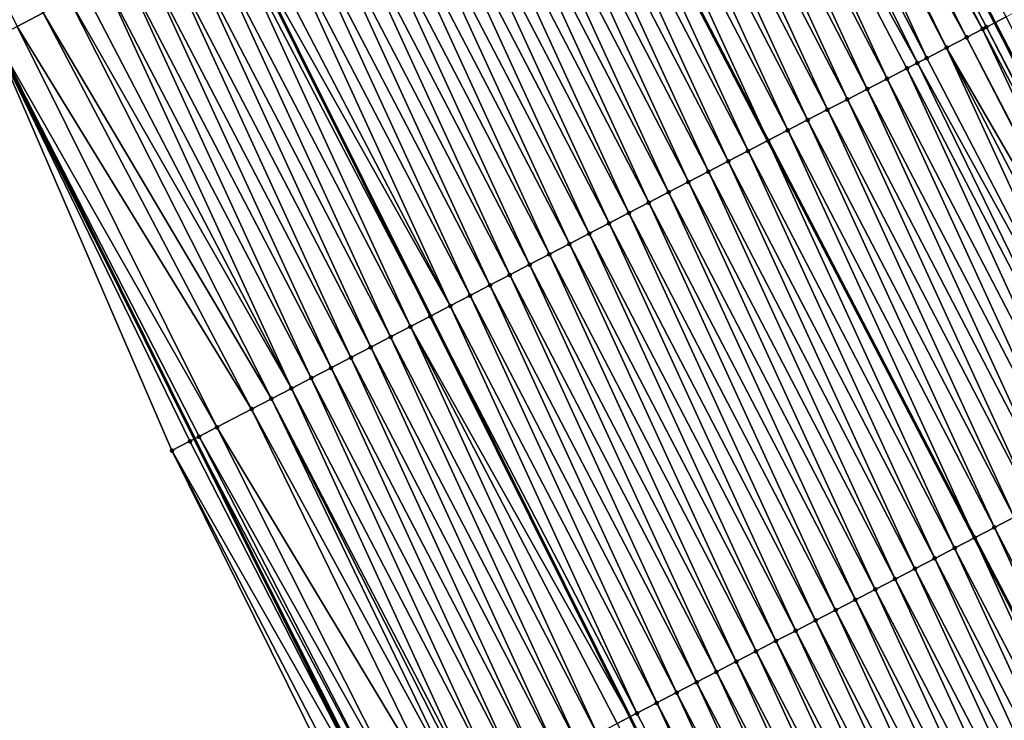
# Model space of a CAD drawing. Header units: feet. Extents: x 2007189 to 2022806, y 818621 to 837694.
# Tile 110 of 256: x 2012822 to 2012866, y 824019 to 824051. Entities that reach past the tile are written whole.
import ezdxf

# ---------------------------------------------------------------- set-up
doc = ezdxf.new("R2010")
doc.units = ezdxf.units.FT
doc.header["$MEASUREMENT"] = 0
for name, color, linetype, lineweight in [('EP_Travel Lane', 172, 'Continuous', 53), ('Road Shots', 141, 'Continuous', 100), ('Road X-Section', 40, 'Continuous', 13), ('STRIPING', 60, 'Continuous', 53)]:
    doc.layers.add(name, color=color, linetype=linetype, lineweight=lineweight)
doc.layers.add('I-77-MM17-21_SB-Surface-Border', color=7, linetype='Continuous')
doc.layers.add('I-77-MM17-21_SB-Surface-TIN', color=7, linetype='Continuous')

msp = doc.modelspace()

# ---------------------------------------------------------------- linework, layer by layer
at = {"layer": 'EP_Travel Lane'}
for points in [[(2012740.077281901, 824210.7937241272, 309.0054674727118), (2012749.035120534, 824192.9111205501, 308.7130464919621), (2012757.992839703, 824175.028755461, 308.4018644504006), (2012766.950735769, 824157.1460372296, 308.1184703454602), (2012775.90863149, 824139.2633196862, 307.835014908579), (2012784.86660259, 824121.3804516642, 307.5634127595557), (2012793.824432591, 824103.4978653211, 307.2696425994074), (2012802.759852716, 824085.650709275, 307.0023320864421), (2012811.669609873, 824067.7439616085, 306.6928312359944), (2012820.579493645, 824049.8369594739, 306.4031169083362), (2012829.489362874, 824031.9299865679, 306.1111298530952), (2012838.399301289, 824014.0228746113, 305.829954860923)], [(2012782.16792889, 824210.2098126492, 309.3220865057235), (2012791.397164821, 824192.468904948, 309.0347270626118), (2012800.626534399, 824174.7277403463, 308.767744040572), (2012809.855783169, 824156.9868079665, 308.4823459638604), (2012819.085163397, 824139.2456228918, 308.2169838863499), (2012828.314283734, 824121.5049373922, 307.9119992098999), (2012837.553826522, 824103.7444318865, 307.6395800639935), (2012846.784594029, 824086.0039819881, 307.3752113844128), (2012856.015098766, 824068.2640371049, 307.0712051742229), (2012865.245724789, 824050.5238591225, 306.785494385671), (2012874.476199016, 824032.7839728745, 306.4768860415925), (2012883.707060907, 824015.043341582, 306.2267507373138)]]:
    msp.add_polyline3d(points, dxfattribs=at)
at = {"layer": 'I-77-MM17-21_SB-Surface-Border', "color": 3, "linetype": 'Continuous', "lineweight": -3}
msp.add_polyline3d([(2012837.358931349, 824013.4818041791, 305.8141409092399), (2012828.48285888, 824031.4065240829, 306.0961324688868), (2012820.521723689, 824049.8069068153, 306.4027296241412), (2012810.29181999, 824067.0274300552, 306.6704945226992), (2012801.610640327, 824085.0533669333, 306.9642135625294), (2012793.196317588, 824103.169939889, 307.2571978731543), (2012784.480658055, 824121.178979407, 307.554447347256), (2012773.322772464, 824137.9136961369, 307.7589437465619), (2012764.896237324, 824156.0735659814, 308.0691254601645), (2012756.169080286, 824174.0768791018, 308.3489229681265), (2012748.964039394, 824192.87401582, 308.7113129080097), (2012737.374596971, 824209.3837045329, 308.8898957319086)], dxfattribs=at)
at = {"layer": 'I-77-MM17-21_SB-Surface-TIN', "color": 128, "linetype": 'Continuous', "lineweight": -3}
for points in [[(2012821.564054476, 824050.3491404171, 306.4097173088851), (2012822.734000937, 824050.9574675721, 306.4357027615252), (2012812.63634784, 824068.2464761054, 306.723695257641)], [(2012855.638837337, 824068.0681810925, 307.076099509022), (2012865.245724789, 824050.5238591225, 306.785494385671), (2012856.015098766, 824068.2640371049, 307.0712051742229)], [(2012865.756534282, 824050.7895659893, 306.7903186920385), (2012856.015098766, 824068.2640371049, 307.0712051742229), (2012865.245724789, 824050.5238591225, 306.785494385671)], [(2012863.982194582, 824049.8666799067, 306.7692963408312), (2012854.955571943, 824067.712717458, 307.0727772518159), (2012854.751697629, 824067.606680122, 307.0701350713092)], [(2012864.697365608, 824050.2386273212, 306.7798695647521), (2012855.584337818, 824068.039821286, 307.0762573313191), (2012854.955571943, 824067.712717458, 307.0727772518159)], [(2012863.982194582, 824049.8666799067, 306.7692963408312), (2012864.697365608, 824050.2386273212, 306.7798695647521), (2012854.955571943, 824067.712717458, 307.0727772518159)], [(2012864.869378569, 824050.3280957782, 306.7819400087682), (2012855.638837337, 824068.0681810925, 307.076099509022), (2012855.584337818, 824068.039821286, 307.0762573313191)], [(2012864.697365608, 824050.2386273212, 306.7798695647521), (2012864.869378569, 824050.3280957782, 306.7819400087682), (2012855.584337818, 824068.039821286, 307.0762573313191)], [(2012864.869378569, 824050.3280957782, 306.7819400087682), (2012865.245724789, 824050.5238591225, 306.785494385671), (2012855.638837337, 824068.0681810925, 307.076099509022)], [(2012863.094998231, 824049.4052877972, 306.754787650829), (2012854.331240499, 824067.3880267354, 307.062763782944), (2012853.864479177, 824067.145330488, 307.0522925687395)], [(2012863.982194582, 824049.8666799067, 306.7692963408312), (2012854.751697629, 824067.606680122, 307.0701350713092), (2012854.331240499, 824067.3880267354, 307.062763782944)], [(2012863.094998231, 824049.4052877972, 306.754787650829), (2012863.982194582, 824049.8666799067, 306.7692963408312), (2012854.331240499, 824067.3880267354, 307.062763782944)], [(2012862.207795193, 824048.9439085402, 306.739270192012), (2012853.864479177, 824067.145330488, 307.0522925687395), (2012852.977230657, 824066.6840386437, 307.0299142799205)], [(2012862.207795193, 824048.9439085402, 306.739270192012), (2012863.094998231, 824049.4052877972, 306.754787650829), (2012853.864479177, 824067.145330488, 307.0522925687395)], [(2012861.79090486, 824048.7271173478, 306.7315088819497), (2012852.977230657, 824066.6840386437, 307.0299142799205), (2012852.090000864, 824066.2227108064, 307.0103610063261)], [(2012861.79090486, 824048.7271173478, 306.7315088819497), (2012862.207795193, 824048.9439085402, 306.739270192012), (2012852.977230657, 824066.6840386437, 307.0299142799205)], [(2012860.433370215, 824048.0211863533, 306.7053840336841), (2012852.090000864, 824066.2227108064, 307.0103610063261), (2012851.202783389, 824065.7613592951, 306.9926658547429)], [(2012860.433370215, 824048.0211863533, 306.7053840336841), (2012861.320583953, 824048.4825450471, 306.7225154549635), (2012852.090000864, 824066.2227108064, 307.0103610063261)], [(2012861.320583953, 824048.4825450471, 306.7225154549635), (2012861.79090486, 824048.7271173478, 306.7315088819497), (2012852.090000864, 824066.2227108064, 307.0103610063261)], [(2012859.54615388, 824047.5598326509, 306.6878608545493), (2012851.202783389, 824065.7613592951, 306.9926658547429), (2012850.315551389, 824065.3000357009, 306.9727795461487)], [(2012859.54615388, 824047.5598326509, 306.6878608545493), (2012860.433370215, 824048.0211863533, 306.7053840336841), (2012851.202783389, 824065.7613592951, 306.9926658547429)], [(2012858.658931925, 824047.0984897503, 306.6694898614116), (2012850.315551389, 824065.3000357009, 306.9727795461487), (2012849.428314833, 824064.8387208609, 306.9522061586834)], [(2012858.658931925, 824047.0984897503, 306.6694898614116), (2012859.54615388, 824047.5598326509, 306.6878608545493), (2012850.315551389, 824065.3000357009, 306.9727795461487)], [(2012857.771710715, 824046.6371454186, 306.6512311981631), (2012849.428314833, 824064.8387208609, 306.9522061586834), (2012848.541083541, 824064.3773959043, 306.9324267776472)], [(2012857.771710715, 824046.6371454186, 306.6512311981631), (2012858.658931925, 824047.0984897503, 306.6694898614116), (2012849.428314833, 824064.8387208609, 306.9522061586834)], [(2012856.884502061, 824046.1757769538, 306.634866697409), (2012848.541083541, 824064.3773959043, 306.9324267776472), (2012847.653851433, 824063.9160725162, 306.9125242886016)], [(2012856.884502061, 824046.1757769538, 306.634866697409), (2012857.771710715, 824046.6371454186, 306.6512311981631), (2012848.541083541, 824064.3773959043, 306.9324267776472)], [(2012855.997309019, 824045.7143784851, 306.6208571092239), (2012847.653851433, 824063.9160725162, 306.9125242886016), (2012846.766621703, 824063.4547445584, 306.8929804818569)], [(2012855.997309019, 824045.7143784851, 306.6208571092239), (2012856.884502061, 824046.1757769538, 306.634866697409), (2012847.653851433, 824063.9160725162, 306.9125242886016)], [(2012846.766621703, 824063.4547445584, 306.8929804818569), (2012845.879392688, 824062.993412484, 306.8737139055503), (2012855.110110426, 824045.2529879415, 306.606179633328)], [(2012855.997309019, 824045.7143784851, 306.6208571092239), (2012846.766621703, 824063.4547445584, 306.8929804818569), (2012855.110110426, 824045.2529879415, 306.606179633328)], [(2012854.222900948, 824044.7916238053, 306.5895212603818), (2012845.879392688, 824062.993412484, 306.8737139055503), (2012844.99216497, 824062.5320834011, 306.8543042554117)], [(2012854.222900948, 824044.7916238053, 306.5895212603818), (2012855.110110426, 824045.2529879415, 306.606179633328), (2012845.879392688, 824062.993412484, 306.8737139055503)], [(2012853.335663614, 824044.3303104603, 306.5688305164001), (2012844.99216497, 824062.5320834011, 306.8543042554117), (2012844.104928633, 824062.0707681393, 306.83376396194)], [(2012853.335663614, 824044.3303104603, 306.5688305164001), (2012854.222900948, 824044.7916238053, 306.5895212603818), (2012844.99216497, 824062.5320834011, 306.8543042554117)], [(2012852.44841693, 824043.8690150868, 306.5467292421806), (2012844.104928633, 824062.0707681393, 306.83376396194), (2012843.21768905, 824061.6094591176, 306.8127338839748)], [(2012852.44841693, 824043.8690150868, 306.5467292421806), (2012853.335663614, 824044.3303104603, 306.5688305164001), (2012844.104928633, 824062.0707681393, 306.83376396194)], [(2012851.561183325, 824043.4076945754, 306.5266009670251), (2012843.21768905, 824061.6094591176, 306.8127338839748), (2012842.330461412, 824061.1481271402, 306.7935055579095)], [(2012851.561183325, 824043.4076945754, 306.5266009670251), (2012852.44841693, 824043.8690150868, 306.5467292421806), (2012843.21768905, 824061.6094591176, 306.8127338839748)], [(2012850.67395729, 824042.9463595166, 306.5076144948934), (2012842.330461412, 824061.1481271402, 306.7935055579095), (2012841.443242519, 824060.6867783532, 306.7755965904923)], [(2012850.67395729, 824042.9463595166, 306.5076144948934), (2012851.561183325, 824043.4076945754, 306.5266009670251), (2012842.330461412, 824061.1481271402, 306.7935055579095)], [(2012849.786731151, 824042.4850246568, 306.4886124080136), (2012841.443242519, 824060.6867783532, 306.7755965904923), (2012840.556030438, 824060.2254164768, 306.7587149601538)], [(2012849.786731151, 824042.4850246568, 306.4886124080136), (2012850.67395729, 824042.9463595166, 306.5076144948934), (2012841.443242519, 824060.6867783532, 306.7755965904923)], [(2012848.899500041, 824042.0236993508, 306.4688604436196), (2012840.556030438, 824060.2254164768, 306.7587149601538), (2012839.668811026, 824059.764068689, 306.7407275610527)], [(2012848.899500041, 824042.0236993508, 306.4688604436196), (2012849.786731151, 824042.4850246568, 306.4886124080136), (2012840.556030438, 824060.2254164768, 306.7587149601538)], [(2012848.012272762, 824041.5623666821, 306.4496863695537), (2012839.668811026, 824059.764068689, 306.7407275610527), (2012838.781590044, 824059.3027239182, 306.7225033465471)], [(2012848.012272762, 824041.5623666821, 306.4496863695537), (2012848.899500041, 824042.0236993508, 306.4688604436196), (2012839.668811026, 824059.764068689, 306.7407275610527)], [(2012847.125057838, 824041.1010102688, 306.432375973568), (2012838.781590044, 824059.3027239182, 306.7225033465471), (2012837.894366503, 824058.8413840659, 306.7038931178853)], [(2012847.125057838, 824041.1010102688, 306.432375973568), (2012848.012272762, 824041.5623666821, 306.4496863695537), (2012838.781590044, 824059.3027239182, 306.7225033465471)], [(2012846.237849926, 824040.6396403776, 306.4161234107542), (2012837.894366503, 824058.8413840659, 306.7038931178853), (2012837.007147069, 824058.3800363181, 306.685902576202)], [(2012846.237849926, 824040.6396403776, 306.4161234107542), (2012847.125057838, 824041.1010102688, 306.432375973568), (2012837.894366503, 824058.8413840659, 306.7038931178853)], [(2012845.350647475, 824040.1782599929, 306.4006944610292), (2012837.007147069, 824058.3800363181, 306.685902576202), (2012836.119942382, 824057.9186602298, 306.6701364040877)], [(2012845.350647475, 824040.1782599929, 306.4006944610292), (2012846.237849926, 824040.6396403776, 306.4161234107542), (2012837.007147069, 824058.3800363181, 306.685902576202)], [(2012844.46344972, 824039.7168705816, 306.3859739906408), (2012836.119942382, 824057.9186602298, 306.6701364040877), (2012835.232760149, 824057.4572409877, 306.6577572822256)], [(2012844.46344972, 824039.7168705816, 306.3859739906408), (2012845.350647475, 824040.1782599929, 306.4006944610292), (2012836.119942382, 824057.9186602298, 306.6701364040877)], [(2012843.5762653, 824039.2554555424, 306.3732650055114), (2012835.232760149, 824057.4572409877, 306.6577572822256), (2012834.345599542, 824056.9957801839, 306.6486402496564)], [(2012843.5762653, 824039.2554555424, 306.3732650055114), (2012844.46344972, 824039.7168705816, 306.3859739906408), (2012835.232760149, 824057.4572409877, 306.6577572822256)], [(2012842.689079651, 824038.7940428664, 306.3603705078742), (2012834.345599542, 824056.9957801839, 306.6486402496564), (2012833.458436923, 824056.5343232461, 306.6392197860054)], [(2012842.689079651, 824038.7940428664, 306.3603705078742), (2012843.5762653, 824039.2554555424, 306.3732650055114), (2012834.345599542, 824056.9957801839, 306.6486402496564)], [(2012841.801884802, 824038.33264787, 306.3460884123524), (2012833.458436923, 824056.5343232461, 306.6392197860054), (2012832.571257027, 824056.0728995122, 306.6271932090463)], [(2012841.801884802, 824038.33264787, 306.3460884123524), (2012842.689079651, 824038.7940428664, 306.3603705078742), (2012833.458436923, 824056.5343232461, 306.6392197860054)], [(2012840.91467289, 824037.8712856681, 306.3292323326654), (2012832.571257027, 824056.0728995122, 306.6271932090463), (2012831.684055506, 824055.6115173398, 306.6119045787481)], [(2012840.91467289, 824037.8712856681, 306.3292323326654), (2012841.801884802, 824038.33264787, 306.3460884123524), (2012832.571257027, 824056.0728995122, 306.6271932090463)], [(2012840.91467289, 824037.8712856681, 306.3292323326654), (2012831.684055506, 824055.6115173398, 306.6119045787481), (2012831.117586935, 824055.3169536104, 306.6006732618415)], [(2012839.140210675, 824036.9486350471, 306.2897291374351), (2012830.796838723, 824055.1501644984, 306.5943138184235), (2012829.909614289, 824054.6888263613, 306.5755689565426)], [(2012830.796838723, 824055.1501644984, 306.5943138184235), (2012840.028604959, 824037.4105545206, 306.3101640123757), (2012831.117586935, 824055.3169536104, 306.6006732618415)], [(2012840.027446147, 824037.4099519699, 306.3101390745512), (2012840.028604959, 824037.4105545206, 306.3101640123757), (2012830.796838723, 824055.1501644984, 306.5943138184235)], [(2012839.140210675, 824036.9486350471, 306.2897291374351), (2012840.027446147, 824037.4099519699, 306.3101390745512), (2012830.796838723, 824055.1501644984, 306.5943138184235)], [(2012840.91467289, 824037.8712856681, 306.3292323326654), (2012831.117586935, 824055.3169536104, 306.6006732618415), (2012840.028604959, 824037.4105545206, 306.3101640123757)], [(2012838.252975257, 824036.4873180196, 306.2693274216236), (2012829.909614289, 824054.6888263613, 306.5755689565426), (2012829.022385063, 824054.2274974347, 306.5561011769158)], [(2012838.252975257, 824036.4873180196, 306.2693274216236), (2012839.140210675, 824036.9486350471, 306.2897291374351), (2012829.909614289, 824054.6888263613, 306.5755689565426)], [(2012837.365746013, 824036.0259891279, 306.2498569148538), (2012829.022385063, 824054.2274974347, 306.5561011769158), (2012828.135160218, 824053.7661600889, 306.5372941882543)], [(2012837.365746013, 824036.0259891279, 306.2498569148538), (2012838.252975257, 824036.4873180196, 306.2693274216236), (2012829.022385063, 824054.2274974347, 306.5561011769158)], [(2012836.478524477, 824035.5646454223, 306.23154911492), (2012828.135160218, 824053.7661600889, 306.5372941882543), (2012827.247950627, 824053.3047934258, 306.5207882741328)], [(2012836.478524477, 824035.5646454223, 306.23154911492), (2012837.365746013, 824036.0259891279, 306.2498569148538), (2012828.135160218, 824053.7661600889, 306.5372941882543)], [(2012835.591314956, 824035.1032786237, 306.2150538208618), (2012827.247950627, 824053.3047934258, 306.5207882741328), (2012826.360752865, 824052.8434040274, 306.5060667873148)], [(2012835.591314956, 824035.1032786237, 306.2150538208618), (2012836.478524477, 824035.5646454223, 306.23154911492), (2012827.247950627, 824053.3047934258, 306.5207882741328)], [(2012834.704109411, 824034.6419041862, 306.1991580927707), (2012826.360752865, 824052.8434040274, 306.5060667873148), (2012825.47355164, 824052.3820212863, 306.4908227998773)], [(2012834.704109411, 824034.6419041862, 306.1991580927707), (2012835.591314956, 824035.1032786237, 306.2150538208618), (2012826.360752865, 824052.8434040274, 306.5060667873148)], [(2012833.816904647, 824034.1805282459, 306.1833803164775), (2012825.47355164, 824052.3820212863, 306.4908227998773), (2012824.586339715, 824051.920659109, 306.473964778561)], [(2012833.816904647, 824034.1805282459, 306.1833803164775), (2012834.704109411, 824034.6419041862, 306.1991580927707), (2012825.47355164, 824052.3820212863, 306.4908227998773)], [(2012833.816904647, 824034.1805282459, 306.1833803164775), (2012824.586339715, 824051.920659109, 306.473964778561), (2012823.900976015, 824051.5642762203, 306.4599855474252)], [(2012822.734000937, 824050.9574675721, 306.4357027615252), (2012832.929704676, 824033.719143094, 306.168325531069), (2012823.900976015, 824051.5642762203, 306.4599855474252)], [(2012832.929704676, 824033.719143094, 306.168325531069), (2012833.816904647, 824034.1805282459, 306.1833803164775), (2012823.900976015, 824051.5642762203, 306.4599855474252)], [(2012821.564054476, 824050.3491404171, 306.4097173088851), (2012832.042506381, 824033.2577547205, 306.1535236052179), (2012822.734000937, 824050.9574675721, 306.4357027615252)], [(2012822.734000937, 824050.9574675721, 306.4357027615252), (2012832.042506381, 824033.2577547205, 306.1535236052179), (2012832.929704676, 824033.719143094, 306.168325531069)], [(2012874.099839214, 824032.5881653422, 306.4756244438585), (2012865.245724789, 824050.5238591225, 306.785494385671), (2012864.869378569, 824050.3280957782, 306.7819400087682)], [(2012874.760741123, 824032.932010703, 306.4778398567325), (2012865.756534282, 824050.7895659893, 306.7903186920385), (2012865.245724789, 824050.5238591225, 306.785494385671)], [(2012874.760741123, 824032.932010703, 306.4778398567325), (2012865.245724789, 824050.5238591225, 306.785494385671), (2012874.476199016, 824032.7839728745, 306.4768860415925)], [(2012874.099839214, 824032.5881653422, 306.4756244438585), (2012874.476199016, 824032.7839728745, 306.4768860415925), (2012865.245724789, 824050.5238591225, 306.785494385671)], [(2012830.491827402, 824032.451306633, 306.1286349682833), (2012821.564054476, 824050.3491404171, 306.4097173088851), (2012820.579493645, 824049.8369594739, 306.4031169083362)], [(2012830.491827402, 824032.451306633, 306.1286349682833), (2012832.042506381, 824033.2577547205, 306.1535236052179), (2012821.564054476, 824050.3491404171, 306.4097173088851)], [(2012873.212651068, 824032.1267574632, 306.4623534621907), (2012864.697365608, 824050.2386273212, 306.7798695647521), (2012863.982194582, 824049.8666799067, 306.7692963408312)], [(2012873.983028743, 824032.5274023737, 306.4746369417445), (2012864.869378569, 824050.3280957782, 306.7819400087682), (2012864.697365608, 824050.2386273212, 306.7798695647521)], [(2012873.212651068, 824032.1267574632, 306.4623534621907), (2012873.983028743, 824032.5274023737, 306.4746369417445), (2012864.697365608, 824050.2386273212, 306.7798695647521)], [(2012873.983028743, 824032.5274023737, 306.4746369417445), (2012874.099839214, 824032.5881653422, 306.4756244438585), (2012864.869378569, 824050.3280957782, 306.7819400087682)], [(2012820.521723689, 824049.8069068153, 306.4027296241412), (2012829.489362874, 824031.9299865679, 306.1111298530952), (2012820.579493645, 824049.8369594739, 306.4031169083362)], [(2012829.284176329, 824031.8231695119, 306.1144751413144), (2012829.489362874, 824031.9299865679, 306.1111298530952), (2012820.521723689, 824049.8069068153, 306.4027296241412)], [(2012828.48285888, 824031.4065240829, 306.0961324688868), (2012829.284176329, 824031.8231695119, 306.1144751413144), (2012820.521723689, 824049.8069068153, 306.4027296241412)], [(2012829.692141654, 824032.0355501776, 306.1078238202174), (2012830.491827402, 824032.451306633, 306.1286349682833), (2012820.579493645, 824049.8369594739, 306.4031169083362)], [(2012829.692141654, 824032.0355501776, 306.1078238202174), (2012820.579493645, 824049.8369594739, 306.4031169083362), (2012829.489362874, 824031.9299865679, 306.1111298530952)], [(2012873.134953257, 824032.0863559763, 306.4607274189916), (2012863.982194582, 824049.8666799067, 306.7692963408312), (2012863.094998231, 824049.4052877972, 306.754787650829)], [(2012873.134953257, 824032.0863559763, 306.4607274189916), (2012873.212651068, 824032.1267574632, 306.4623534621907), (2012863.982194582, 824049.8666799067, 306.7692963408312)], [(2012871.438192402, 824031.2041000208, 306.423385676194), (2012863.094998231, 824049.4052877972, 306.754787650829), (2012862.207795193, 824048.9439085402, 306.739270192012)], [(2012871.438192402, 824031.2041000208, 306.423385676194), (2012872.325417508, 824031.6654368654, 306.4422319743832), (2012863.094998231, 824049.4052877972, 306.754787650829)], [(2012872.325417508, 824031.6654368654, 306.4422319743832), (2012873.134953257, 824032.0863559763, 306.4607274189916), (2012863.094998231, 824049.4052877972, 306.754787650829)], [(2012871.438192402, 824031.2041000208, 306.423385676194), (2012862.207795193, 824048.9439085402, 306.739270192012), (2012861.79090486, 824048.7271173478, 306.7315088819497)], [(2012869.663783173, 824030.281347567, 306.3918750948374), (2012861.320583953, 824048.4825450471, 306.7225154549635), (2012860.433370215, 824048.0211863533, 306.7053840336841)], [(2012870.550983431, 824030.7427321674, 306.4069731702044), (2012861.79090486, 824048.7271173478, 306.7315088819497), (2012861.320583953, 824048.4825450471, 306.7225154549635)], [(2012869.663783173, 824030.281347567, 306.3918750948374), (2012870.550983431, 824030.7427321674, 306.4069731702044), (2012861.320583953, 824048.4825450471, 306.7225154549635)], [(2012870.550983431, 824030.7427321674, 306.4069731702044), (2012871.438192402, 824031.2041000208, 306.423385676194), (2012861.79090486, 824048.7271173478, 306.7315088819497)], [(2012868.776578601, 824029.8199712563, 306.3761263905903), (2012860.433370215, 824048.0211863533, 306.7053840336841), (2012859.54615388, 824047.5598326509, 306.6878608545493)], [(2012868.776578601, 824029.8199712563, 306.3761263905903), (2012869.663783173, 824030.281347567, 306.3918750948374), (2012860.433370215, 824048.0211863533, 306.7053840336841)], [(2012867.889365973, 824029.3586104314, 306.359162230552), (2012859.54615388, 824047.5598326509, 306.6878608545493), (2012858.658931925, 824047.0984897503, 306.6694898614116)], [(2012867.889365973, 824029.3586104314, 306.359162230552), (2012868.776578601, 824029.8199712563, 306.3761263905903), (2012859.54615388, 824047.5598326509, 306.6878608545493)], [(2012867.002151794, 824028.8972525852, 306.3419642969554), (2012858.658931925, 824047.0984897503, 306.6694898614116), (2012857.771710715, 824046.6371454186, 306.6512311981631)], [(2012867.002151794, 824028.8972525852, 306.3419642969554), (2012867.889365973, 824029.3586104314, 306.359162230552), (2012858.658931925, 824047.0984897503, 306.6694898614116)], [(2012866.114919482, 824028.4359295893, 306.3220310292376), (2012857.771710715, 824046.6371454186, 306.6512311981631), (2012856.884502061, 824046.1757769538, 306.634866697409)], [(2012866.114919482, 824028.4359295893, 306.3220310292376), (2012867.002151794, 824028.8972525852, 306.3419642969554), (2012857.771710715, 824046.6371454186, 306.6512311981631)], [(2012865.227678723, 824027.9746228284, 306.300823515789), (2012856.884502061, 824046.1757769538, 306.634866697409), (2012855.997309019, 824045.7143784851, 306.6208571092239)], [(2012865.227678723, 824027.9746228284, 306.300823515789), (2012866.114919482, 824028.4359295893, 306.3220310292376), (2012856.884502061, 824046.1757769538, 306.634866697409)], [(2012855.997309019, 824045.7143784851, 306.6208571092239), (2012855.110110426, 824045.2529879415, 306.606179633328), (2012864.340441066, 824027.5133073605, 306.2802535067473)], [(2012865.227678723, 824027.9746228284, 306.300823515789), (2012855.997309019, 824045.7143784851, 306.6208571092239), (2012864.340441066, 824027.5133073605, 306.2802535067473)], [(2012863.453243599, 824027.0519201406, 306.2654069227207), (2012855.110110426, 824045.2529879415, 306.606179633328), (2012854.222900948, 824044.7916238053, 306.5895212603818)], [(2012863.453243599, 824027.0519201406, 306.2654069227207), (2012864.340441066, 824027.5133073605, 306.2802535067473), (2012855.110110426, 824045.2529879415, 306.606179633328)], [(2012862.566035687, 824026.5905502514, 306.2491542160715), (2012854.222900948, 824044.7916238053, 306.5895212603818), (2012853.335663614, 824044.3303104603, 306.5688305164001)], [(2012862.566035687, 824026.5905502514, 306.2491542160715), (2012863.453243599, 824027.0519201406, 306.2654069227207), (2012854.222900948, 824044.7916238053, 306.5895212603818)], [(2012861.678824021, 824026.1291875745, 306.2323354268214), (2012853.335663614, 824044.3303104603, 306.5688305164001), (2012852.44841693, 824043.8690150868, 306.5467292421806)], [(2012861.678824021, 824026.1291875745, 306.2323354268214), (2012862.566035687, 824026.5905502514, 306.2491542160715), (2012853.335663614, 824044.3303104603, 306.5688305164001)], [(2012860.791604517, 824025.6678399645, 306.2143340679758), (2012852.44841693, 824043.8690150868, 306.5467292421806), (2012851.561183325, 824043.4076945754, 306.5266009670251)], [(2012860.791604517, 824025.6678399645, 306.2143340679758), (2012861.678824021, 824026.1291875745, 306.2323354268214), (2012852.44841693, 824043.8690150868, 306.5467292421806)], [(2012859.904392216, 824025.2064785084, 306.1974194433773), (2012851.561183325, 824043.4076945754, 306.5266009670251), (2012850.67395729, 824042.9463595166, 306.5076144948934)], [(2012859.904392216, 824025.2064785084, 306.1974194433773), (2012860.791604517, 824025.6678399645, 306.2143340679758), (2012851.561183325, 824043.4076945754, 306.5266009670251)], [(2012859.017187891, 824024.7451017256, 306.1817078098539), (2012850.67395729, 824042.9463595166, 306.5076144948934), (2012849.786731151, 824042.4850246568, 306.4886124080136)], [(2012859.017187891, 824024.7451017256, 306.1817078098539), (2012859.904392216, 824025.2064785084, 306.1974194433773), (2012850.67395729, 824042.9463595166, 306.5076144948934)], [(2012858.129974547, 824024.2837422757, 306.1646357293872), (2012849.786731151, 824042.4850246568, 306.4886124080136), (2012848.899500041, 824042.0236993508, 306.4688604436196)], [(2012858.129974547, 824024.2837422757, 306.1646357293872), (2012859.017187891, 824024.7451017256, 306.1817078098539), (2012849.786731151, 824042.4850246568, 306.4886124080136)], [(2012857.242756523, 824023.8223918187, 306.1468578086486), (2012848.899500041, 824042.0236993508, 306.4688604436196), (2012848.012272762, 824041.5623666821, 306.4496863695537)], [(2012857.242756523, 824023.8223918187, 306.1468578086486), (2012858.129974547, 824024.2837422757, 306.1646357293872), (2012848.899500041, 824042.0236993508, 306.4688604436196)], [(2012856.355544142, 824023.3610305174, 306.1299310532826), (2012848.012272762, 824041.5623666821, 306.4496863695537), (2012847.125057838, 824041.1010102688, 306.432375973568)], [(2012856.355544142, 824023.3610305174, 306.1299310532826), (2012857.242756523, 824023.8223918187, 306.1468578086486), (2012848.012272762, 824041.5623666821, 306.4496863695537)], [(2012855.468334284, 824022.8996643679, 306.1133848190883), (2012847.125057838, 824041.1010102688, 306.432375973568), (2012846.237849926, 824040.6396403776, 306.4161234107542)], [(2012855.468334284, 824022.8996643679, 306.1133848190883), (2012856.355544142, 824023.3610305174, 306.1299310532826), (2012847.125057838, 824041.1010102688, 306.432375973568)], [(2012854.581135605, 824022.438276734, 306.0985248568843), (2012846.237849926, 824040.6396403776, 306.4161234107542), (2012845.350647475, 824040.1782599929, 306.4006944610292)], [(2012854.581135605, 824022.438276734, 306.0985248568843), (2012855.468334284, 824022.8996643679, 306.1133848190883), (2012846.237849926, 824040.6396403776, 306.4161234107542)], [(2012853.693956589, 824021.9768513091, 306.0866309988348), (2012845.350647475, 824040.1782599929, 306.4006944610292), (2012844.46344972, 824039.7168705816, 306.3859739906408)], [(2012853.693956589, 824021.9768513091, 306.0866309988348), (2012854.581135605, 824022.438276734, 306.0985248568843), (2012845.350647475, 824040.1782599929, 306.4006944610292)], [(2012852.806794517, 824021.5153933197, 306.0772930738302), (2012844.46344972, 824039.7168705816, 306.3859739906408), (2012843.5762653, 824039.2554555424, 306.3732650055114)], [(2012852.806794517, 824021.5153933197, 306.0772930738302), (2012853.693956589, 824021.9768513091, 306.0866309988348), (2012844.46344972, 824039.7168705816, 306.3859739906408)], [(2012851.919623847, 824021.0539518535, 306.0666582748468), (2012843.5762653, 824039.2554555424, 306.3732650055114), (2012842.689079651, 824038.7940428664, 306.3603705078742)], [(2012851.919623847, 824021.0539518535, 306.0666582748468), (2012852.806794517, 824021.5153933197, 306.0772930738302), (2012843.5762653, 824039.2554555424, 306.3732650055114)], [(2012851.032431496, 824020.5925520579, 306.0527528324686), (2012842.689079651, 824038.7940428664, 306.3603705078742), (2012841.801884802, 824038.33264787, 306.3460884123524)], [(2012851.032431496, 824020.5925520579, 306.0527528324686), (2012851.919623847, 824021.0539518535, 306.0666582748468), (2012842.689079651, 824038.7940428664, 306.3603705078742)], [(2012850.145221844, 824020.1311855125, 306.036237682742), (2012841.801884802, 824038.33264787, 306.3460884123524), (2012840.91467289, 824037.8712856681, 306.3292323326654)], [(2012850.145221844, 824020.1311855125, 306.036237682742), (2012851.032431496, 824020.5925520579, 306.0527528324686), (2012841.801884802, 824038.33264787, 306.3460884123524)], [(2012849.258001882, 824019.6698387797, 306.0181674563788), (2012840.91467289, 824037.8712856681, 306.3292323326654), (2012840.028604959, 824037.4105545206, 306.3101640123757)], [(2012849.258001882, 824019.6698387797, 306.0181674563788), (2012850.145221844, 824020.1311855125, 306.036237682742), (2012840.91467289, 824037.8712856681, 306.3292323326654)], [(2012839.140210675, 824036.9486350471, 306.2897291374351), (2012848.939571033, 824019.5042598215, 306.0115374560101), (2012840.027446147, 824037.4099519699, 306.3101390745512)], [(2012840.027446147, 824037.4099519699, 306.3101390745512), (2012848.939571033, 824019.5042598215, 306.0115374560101), (2012840.028604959, 824037.4105545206, 306.3101640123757)], [(2012849.258001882, 824019.6698387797, 306.0181674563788), (2012840.028604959, 824037.4105545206, 306.3101640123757), (2012848.939571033, 824019.5042598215, 306.0115374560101)], [(2012847.483558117, 824018.7471527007, 305.9814473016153), (2012839.140210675, 824036.9486350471, 306.2897291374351), (2012838.252975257, 824036.4873180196, 306.2693274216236)], [(2012848.370779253, 824019.2084971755, 305.9996947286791), (2012848.939571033, 824019.5042598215, 306.0115374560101), (2012839.140210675, 824036.9486350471, 306.2897291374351)], [(2012847.483558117, 824018.7471527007, 305.9814473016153), (2012848.370779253, 824019.2084971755, 305.9996947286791), (2012839.140210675, 824036.9486350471, 306.2897291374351)], [(2012846.596338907, 824018.2858045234, 305.9634904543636), (2012838.252975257, 824036.4873180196, 306.2693274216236), (2012837.365746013, 824036.0259891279, 306.2498569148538)], [(2012846.596338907, 824018.2858045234, 305.9634904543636), (2012847.483558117, 824018.7471527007, 305.9814473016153), (2012838.252975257, 824036.4873180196, 306.2693274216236)], [(2012845.709124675, 824017.8244467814, 305.9462843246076), (2012837.365746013, 824036.0259891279, 306.2498569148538), (2012836.478524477, 824035.5646454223, 306.23154911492)], [(2012845.709124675, 824017.8244467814, 305.9462843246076), (2012846.596338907, 824018.2858045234, 305.9634904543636), (2012837.365746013, 824036.0259891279, 306.2498569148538)], [(2012844.821916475, 824017.3630774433, 305.929988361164), (2012836.478524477, 824035.5646454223, 306.23154911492), (2012835.591314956, 824035.1032786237, 306.2150538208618)], [(2012844.821916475, 824017.3630774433, 305.929988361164), (2012845.709124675, 824017.8244467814, 305.9462843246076), (2012836.478524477, 824035.5646454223, 306.23154911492)], [(2012843.934713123, 824016.9016987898, 305.9144235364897), (2012835.591314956, 824035.1032786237, 306.2150538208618), (2012834.704109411, 824034.6419041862, 306.1991580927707)], [(2012843.934713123, 824016.9016987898, 305.9144235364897), (2012844.821916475, 824017.3630774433, 305.929988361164), (2012835.591314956, 824035.1032786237, 306.2150538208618)], [(2012843.047512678, 824016.4403145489, 305.899297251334), (2012834.704109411, 824034.6419041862, 306.1991580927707), (2012833.816904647, 824034.1805282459, 306.1833803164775)], [(2012843.047512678, 824016.4403145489, 305.899297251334), (2012843.934713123, 824016.9016987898, 305.9144235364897), (2012834.704109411, 824034.6419041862, 306.1991580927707)], [(2012842.160318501, 824015.9789182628, 305.8851163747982), (2012833.816904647, 824034.1805282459, 306.1833803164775), (2012832.929704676, 824033.719143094, 306.168325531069)], [(2012842.160318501, 824015.9789182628, 305.8851163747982), (2012843.047512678, 824016.4403145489, 305.899297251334), (2012833.816904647, 824034.1805282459, 306.1833803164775)], [(2012841.598297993, 824015.6867283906, 305.8702139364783), (2012832.929704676, 824033.719143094, 306.168325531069), (2012832.042506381, 824033.2577547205, 306.1535236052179)], [(2012841.976667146, 824015.8834075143, 305.8822175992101), (2012842.160318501, 824015.9789182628, 305.8851163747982), (2012832.929704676, 824033.719143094, 306.168325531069)], [(2012841.598297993, 824015.6867283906, 305.8702139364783), (2012841.976667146, 824015.8834075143, 305.8822175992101), (2012832.929704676, 824033.719143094, 306.168325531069)], [(2012840.806206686, 824015.2747759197, 305.8585171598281), (2012832.042506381, 824033.2577547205, 306.1535236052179), (2012830.491827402, 824032.451306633, 306.1286349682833)], [(2012840.806206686, 824015.2747759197, 305.8585171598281), (2012841.598297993, 824015.6867283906, 305.8702139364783), (2012832.042506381, 824033.2577547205, 306.1535236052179)], [(2012839.504437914, 824014.5976485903, 305.845517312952), (2012830.491827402, 824032.451306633, 306.1286349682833), (2012829.692141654, 824032.0355501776, 306.1078238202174)], [(2012839.504437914, 824014.5976485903, 305.845517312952), (2012840.806206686, 824015.2747759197, 305.8585171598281), (2012830.491827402, 824032.451306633, 306.1286349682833)], [(2012828.48285888, 824031.4065240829, 306.0961324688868), (2012838.399301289, 824014.0228746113, 305.829954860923), (2012829.284176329, 824031.8231695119, 306.1144751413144)], [(2012829.284176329, 824031.8231695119, 306.1144751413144), (2012838.399301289, 824014.0228746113, 305.829954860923), (2012829.489362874, 824031.9299865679, 306.1111298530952)], [(2012838.838471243, 824014.2512464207, 305.8384536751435), (2012829.692141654, 824032.0355501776, 306.1078238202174), (2012829.489362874, 824031.9299865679, 306.1111298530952)], [(2012838.485404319, 824014.0676464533, 305.83176980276), (2012829.489362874, 824031.9299865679, 306.1111298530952), (2012838.399301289, 824014.0228746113, 305.829954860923)], [(2012838.485404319, 824014.0676464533, 305.83176980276), (2012838.838471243, 824014.2512464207, 305.8384536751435), (2012829.489362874, 824031.9299865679, 306.1111298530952)], [(2012838.838471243, 824014.2512464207, 305.8384536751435), (2012839.504437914, 824014.5976485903, 305.845517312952), (2012829.692141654, 824032.0355501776, 306.1078238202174)], [(2012837.67915526, 824013.6484131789, 305.8147751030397), (2012838.399301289, 824014.0228746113, 305.829954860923), (2012828.48285888, 824031.4065240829, 306.0961324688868)], [(2012837.358931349, 824013.4818041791, 305.8141409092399), (2012837.67915526, 824013.6484131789, 305.8147751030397), (2012828.48285888, 824031.4065240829, 306.0961324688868)], [(2012874.458563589, 824010.2338770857, 306.0584986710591), (2012866.114919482, 824028.4359295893, 306.3220310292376), (2012865.227678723, 824027.9746228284, 306.300823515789)], [(2012865.227678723, 824027.9746228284, 306.300823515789), (2012864.340441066, 824027.5133073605, 306.2802535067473), (2012873.571354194, 824009.772507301, 306.0421921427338)], [(2012874.458563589, 824010.2338770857, 306.0584986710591), (2012865.227678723, 824027.9746228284, 306.300823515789), (2012873.571354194, 824009.772507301, 306.0421921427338)], [(2012872.684125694, 824009.3111797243, 306.0226646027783), (2012864.340441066, 824027.5133073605, 306.2802535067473), (2012863.453243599, 824027.0519201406, 306.2654069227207)], [(2012872.684125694, 824009.3111797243, 306.0226646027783), (2012873.571354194, 824009.772507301, 306.0421921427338), (2012864.340441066, 824027.5133073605, 306.2802535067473)], [(2012871.796874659, 824008.8498927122, 305.99990733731), (2012863.453243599, 824027.0519201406, 306.2654069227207), (2012862.566035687, 824026.5905502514, 306.2491542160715)], [(2012871.796874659, 824008.8498927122, 305.99990733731), (2012872.684125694, 824009.3111797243, 306.0226646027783), (2012863.453243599, 824027.0519201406, 306.2654069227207)], [(2012870.909616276, 824008.3886198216, 305.976041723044), (2012862.566035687, 824026.5905502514, 306.2491542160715), (2012861.678824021, 824026.1291875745, 306.2323354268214)], [(2012870.909616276, 824008.3886198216, 305.976041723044), (2012871.796874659, 824008.8498927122, 305.99990733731), (2012862.566035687, 824026.5905502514, 306.2491542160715)], [(2012870.022370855, 824007.9273220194, 305.954131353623), (2012861.678824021, 824026.1291875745, 306.2323354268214), (2012860.791604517, 824025.6678399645, 306.2143340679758)], [(2012870.022370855, 824007.9273220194, 305.954131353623), (2012870.909616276, 824008.3886198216, 305.976041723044), (2012861.678824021, 824026.1291875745, 306.2323354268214)], [(2012869.135141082, 824007.4659941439, 305.9345813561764), (2012860.791604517, 824025.6678399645, 306.2143340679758), (2012859.904392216, 824025.2064785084, 306.1974194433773)], [(2012869.135141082, 824007.4659941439, 305.9345813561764), (2012870.022370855, 824007.9273220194, 305.954131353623), (2012860.791604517, 824025.6678399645, 306.2143340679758)], [(2012868.247916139, 824007.0046569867, 305.9157598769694), (2012859.904392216, 824025.2064785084, 306.1974194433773), (2012859.017187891, 824024.7451017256, 306.1817078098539)], [(2012868.247916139, 824007.0046569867, 305.9157598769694), (2012869.135141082, 824007.4659941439, 305.9345813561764), (2012859.904392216, 824025.2064785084, 306.1974194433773)], [(2012867.36068815, 824006.5433256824, 305.8964789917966), (2012859.017187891, 824024.7451017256, 306.1817078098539), (2012858.129974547, 824024.2837422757, 306.1646357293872)], [(2012867.36068815, 824006.5433256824, 305.8964789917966), (2012868.247916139, 824007.0046569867, 305.9157598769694), (2012859.017187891, 824024.7451017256, 306.1817078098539)], [(2012866.473459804, 824006.0819950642, 305.8771442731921), (2012858.129974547, 824024.2837422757, 306.1646357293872), (2012857.242756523, 824023.8223918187, 306.1468578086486)], [(2012866.473459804, 824006.0819950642, 305.8771442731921), (2012867.36068815, 824006.5433256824, 305.8964789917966), (2012858.129974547, 824024.2837422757, 306.1646357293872)], [(2012865.586237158, 824005.6206534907, 305.8586694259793), (2012857.242756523, 824023.8223918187, 306.1468578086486), (2012856.355544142, 824023.3610305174, 306.1299310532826)], [(2012865.586237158, 824005.6206534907, 305.8586694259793), (2012866.473459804, 824006.0819950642, 305.8771442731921), (2012857.242756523, 824023.8223918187, 306.1468578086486)], [(2012864.699040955, 824005.1592610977, 305.8441832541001), (2012856.355544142, 824023.3610305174, 306.1299310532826), (2012855.468334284, 824022.8996643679, 306.1133848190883)], [(2012864.699040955, 824005.1592610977, 305.8441832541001), (2012865.586237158, 824005.6206534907, 305.8586694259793), (2012856.355544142, 824023.3610305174, 306.1299310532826)], [(2012863.811871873, 824004.69781658, 305.8337882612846), (2012855.468334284, 824022.8996643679, 306.1133848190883), (2012854.581135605, 824022.438276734, 306.0985248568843)], [(2012863.811871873, 824004.69781658, 305.8337882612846), (2012864.699040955, 824005.1592610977, 305.8441832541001), (2012855.468334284, 824022.8996643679, 306.1133848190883)], [(2012862.924720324, 824004.2363383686, 305.8260377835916), (2012854.581135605, 824022.438276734, 306.0985248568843), (2012853.693956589, 824021.9768513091, 306.0866309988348)], [(2012862.924720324, 824004.2363383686, 305.8260377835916), (2012863.811871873, 824004.69781658, 305.8337882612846), (2012854.581135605, 824022.438276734, 306.0985248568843)], [(2012862.037577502, 824003.774843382, 305.8196039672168), (2012853.693956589, 824021.9768513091, 306.0866309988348), (2012852.806794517, 824021.5153933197, 306.0772930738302)], [(2012862.037577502, 824003.774843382, 305.8196039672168), (2012862.924720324, 824004.2363383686, 305.8260377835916), (2012853.693956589, 824021.9768513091, 306.0866309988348)], [(2012861.150423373, 824003.3133701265, 305.8114645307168), (2012852.806794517, 824021.5153933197, 306.0772930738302), (2012851.919623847, 824021.0539518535, 306.0666582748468)], [(2012861.150423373, 824003.3133701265, 305.8114645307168), (2012862.037577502, 824003.774843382, 305.8196039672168), (2012852.806794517, 824021.5153933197, 306.0772930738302)], [(2012860.263240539, 824002.8519520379, 305.7989951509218), (2012851.919623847, 824021.0539518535, 306.0666582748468), (2012851.032431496, 824020.5925520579, 306.0527528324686)], [(2012860.263240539, 824002.8519520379, 305.7989951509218), (2012861.150423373, 824003.3133701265, 305.8114645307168), (2012851.919623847, 824021.0539518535, 306.0666582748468)], [(2012859.376039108, 824002.3905696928, 305.7837203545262), (2012851.032431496, 824020.5925520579, 306.0527528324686), (2012850.145221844, 824020.1311855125, 306.036237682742)], [(2012859.376039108, 824002.3905696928, 305.7837203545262), (2012860.263240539, 824002.8519520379, 305.7989951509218), (2012851.032431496, 824020.5925520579, 306.0527528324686)], [(2012858.488826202, 824001.9292094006, 305.7667146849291), (2012850.145221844, 824020.1311855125, 306.036237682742), (2012849.258001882, 824019.6698387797, 306.0181674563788)], [(2012858.488826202, 824001.9292094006, 305.7667146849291), (2012859.376039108, 824002.3905696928, 305.7837203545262), (2012850.145221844, 824020.1311855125, 306.036237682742)], [(2012848.370779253, 824019.2084971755, 305.9996947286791), (2012857.850796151, 824001.5974445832, 305.7533920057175), (2012848.939571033, 824019.5042598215, 306.0115374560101)], [(2012858.488826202, 824001.9292094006, 305.7667146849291), (2012849.258001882, 824019.6698387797, 306.0181674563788), (2012848.939571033, 824019.5042598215, 306.0115374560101)], [(2012858.488826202, 824001.9292094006, 305.7667146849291), (2012848.939571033, 824019.5042598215, 306.0115374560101), (2012857.850796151, 824001.5974445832, 305.7533920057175)]]:
    msp.add_3dface(points, dxfattribs=at)
at = {"layer": 'Road Shots', "lineweight": 100}
for p in [(2012864.697365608, 824050.2386273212, 306.7798695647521), (2012864.869378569, 824050.3280957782, 306.7819400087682), (2012863.982194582, 824049.8666799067, 306.7692963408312), (2012863.094998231, 824049.4052877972, 306.754787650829), (2012862.207795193, 824048.9439085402, 306.739270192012), (2012861.320583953, 824048.4825450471, 306.7225154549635), (2012861.79090486, 824048.7271173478, 306.7315088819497), (2012860.433370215, 824048.0211863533, 306.7053840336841), (2012859.54615388, 824047.5598326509, 306.6878608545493), (2012858.658931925, 824047.0984897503, 306.6694898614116), (2012857.771710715, 824046.6371454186, 306.6512311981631), (2012856.884502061, 824046.1757769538, 306.634866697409), (2012855.997309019, 824045.7143784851, 306.6208571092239), (2012855.11011155, 824045.2529885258, 306.6061796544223), (2012854.222900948, 824044.7916238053, 306.5895212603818), (2012853.335663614, 824044.3303104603, 306.5688305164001), (2012852.44841693, 824043.8690150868, 306.5467292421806), (2012851.561183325, 824043.4076945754, 306.5266009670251), (2012850.67395729, 824042.9463595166, 306.5076144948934), (2012849.786731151, 824042.4850246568, 306.4886124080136), (2012848.899500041, 824042.0236993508, 306.4688604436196), (2012848.012272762, 824041.5623666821, 306.4496863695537), (2012847.125057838, 824041.1010102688, 306.432375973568), (2012846.237849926, 824040.6396403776, 306.4161234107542), (2012845.350647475, 824040.1782599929, 306.4006944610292), (2012844.46344972, 824039.7168705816, 306.3859739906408), (2012843.5762653, 824039.2554555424, 306.3732650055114), (2012842.689079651, 824038.7940428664, 306.3603705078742), (2012841.801884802, 824038.33264787, 306.3460884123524), (2012840.91467289, 824037.8712856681, 306.3292323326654), (2012840.027446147, 824037.4099519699, 306.3101390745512), (2012839.140210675, 824036.9486350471, 306.2897291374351), (2012838.252975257, 824036.4873180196, 306.2693274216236), (2012837.365746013, 824036.0259891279, 306.2498569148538), (2012836.478524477, 824035.5646454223, 306.23154911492), (2012835.591314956, 824035.1032786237, 306.2150538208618), (2012834.704109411, 824034.6419041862, 306.1991580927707), (2012833.816904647, 824034.1805282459, 306.1833803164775), (2012832.929704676, 824033.719143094, 306.168325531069), (2012832.042506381, 824033.2577547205, 306.1535236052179), (2012830.491827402, 824032.451306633, 306.1286349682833), (2012829.284176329, 824031.8231695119, 306.1144751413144), (2012829.692141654, 824032.0355501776, 306.1078238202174), (2012828.48285888, 824031.4065240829, 306.0961324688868), (2012865.227678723, 824027.9746228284, 306.300823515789), (2012864.34044219, 824027.5133079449, 306.2802535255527), (2012863.453243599, 824027.0519201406, 306.2654069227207), (2012862.566035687, 824026.5905502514, 306.2491542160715), (2012861.678824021, 824026.1291875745, 306.2323354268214), (2012860.791604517, 824025.6678399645, 306.2143340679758), (2012859.904392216, 824025.2064785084, 306.1974194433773), (2012859.017187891, 824024.7451017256, 306.1817078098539), (2012858.129974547, 824024.2837422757, 306.1646357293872), (2012857.242756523, 824023.8223918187, 306.1468578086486), (2012856.355544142, 824023.3610305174, 306.1299310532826), (2012855.468334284, 824022.8996643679, 306.1133848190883), (2012854.581135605, 824022.438276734, 306.0985248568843), (2012853.693956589, 824021.9768513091, 306.0866309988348), (2012852.806794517, 824021.5153933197, 306.0772930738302), (2012851.919623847, 824021.0539518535, 306.0666582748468), (2012851.032431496, 824020.5925520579, 306.0527528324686), (2012850.145221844, 824020.1311855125, 306.036237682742), (2012849.258001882, 824019.6698387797, 306.0181674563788)]:
    msp.add_point(p, dxfattribs=at)
at = {"layer": 'Road X-Section', "extrusion": (-0.4615293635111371, 0.8870086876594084, 0.01436087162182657), "elevation": -198032.0362526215, "flags": 128}
msp.add_lwpolyline([(-2165935.829359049, 3150.64028158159), (-2165937.004293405, 3150.647269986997), (-2165938.322942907, 3150.673258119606), (-2165939.638255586, 3150.69754340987), (-2165940.410739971, 3150.711524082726), (-2165941.410739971, 3150.728383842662), (-2165942.410739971, 3150.743629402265), (-2165943.410739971, 3150.75835240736), (-2165944.410739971, 3150.774860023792), (-2165945.410739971, 3150.793668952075), (-2165946.410739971, 3150.81313873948), (-2165947.410739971, 3150.831885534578), (-2165948.410739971, 3150.849478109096), (-2165949.410739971, 3150.864768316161), (-2165950.410739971, 3150.876796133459), (-2165951.410739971, 3150.886217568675), (-2165952.410739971, 3150.895335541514), (-2165953.410739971, 3150.907715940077), (-2165954.410739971, 3150.923483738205), (-2165955.410739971, 3150.941476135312), (-2165956.410739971, 3150.960088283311), (-2165957.410739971, 3150.978314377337), (-2165958.410739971, 3150.996303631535), (-2165959.410739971, 3151.013187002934), (-2165960.410739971, 3151.03109781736), (-2165961.410739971, 3151.050328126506), (-2165962.410739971, 3151.071360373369), (-2165963.410739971, 3151.091902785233), (-2165964.410739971, 3151.111314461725), (-2165965.410739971, 3151.130583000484), (-2165966.410739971, 3151.150128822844), (-2165967.410739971, 3151.170033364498), (-2165968.410739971, 3151.189814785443), (-2165969.410739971, 3151.210390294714), (-2165970.410739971, 3151.230278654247), (-2165971.410739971, 3151.247975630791), (-2165972.410739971, 3151.267530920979), (-2165973.410739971, 3151.28991151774), (-2165973.936827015, 3151.300383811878), (-2165974.410739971, 3151.307755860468), (-2165974.6405413, 3151.310398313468), (-2165975.349303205, 3151.313878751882), (-2165975.410739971, 3151.313720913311), (-2165976.410739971, 3151.302181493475), (-2165977.410739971, 3151.278822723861), (-2165978.410739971, 3151.253832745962), (-2165979.410739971, 3151.226714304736), (-2165980.410739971, 3151.187642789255), (-2165981.410739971, 3151.146772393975)], dxfattribs=at)
at = {"layer": 'Road X-Section', "extrusion": (-0.4615293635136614, 0.887008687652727, 0.01436087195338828), "elevation": -198052.0362631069, "flags": 128}
msp.add_lwpolyline([(-2165934.398489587, 3150.620965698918), (-2165935.301652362, 3150.639310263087), (-2165935.761588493, 3150.632658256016), (-2165936.662893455, 3150.6534715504), (-2165938.410738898, 3150.678362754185), (-2165939.410738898, 3150.69316620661), (-2165940.410738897, 3150.708222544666), (-2165941.410738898, 3150.724001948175), (-2165942.410738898, 3150.739899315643), (-2165943.410738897, 3150.756396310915), (-2165944.410738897, 3150.774705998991), (-2165945.410738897, 3150.794178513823), (-2165946.410738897, 3150.814582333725), (-2165947.410738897, 3150.834994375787), (-2165948.410738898, 3150.85408960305), (-2165949.410738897, 3150.870947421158), (-2165950.410738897, 3150.885230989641), (-2165951.410738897, 3150.898126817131), (-2165952.410738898, 3150.910837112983), (-2165953.410738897, 3150.92555910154), (-2165954.410738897, 3150.9409896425), (-2165955.410738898, 3150.957243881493), (-2165956.410738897, 3150.974556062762), (-2165957.410738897, 3150.993732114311), (-2165958.410738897, 3151.013486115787), (-2165959.410738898, 3151.032490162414), (-2165960.410738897, 3151.051478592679), (-2165961.410738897, 3151.071608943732), (-2165962.410738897, 3151.093712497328), (-2165963.410738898, 3151.114405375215), (-2165964.410738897, 3151.131065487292), (-2165965.410738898, 3151.145744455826), (-2165966.410738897, 3151.159755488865), (-2165967.410738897, 3151.176121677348), (-2165968.410738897, 3151.19438222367), (-2165969.410738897, 3151.212755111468), (-2165970.410738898, 3151.230280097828), (-2165971.410738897, 3151.247413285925), (-2165971.940849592, 3151.256407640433), (-2165972.410738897, 3151.264169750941), (-2165973.410738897, 3151.279688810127), (-2165974.410738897, 3151.294198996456), (-2165975.216849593, 3151.304773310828), (-2165975.410738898, 3151.306843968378), (-2165976.410738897, 3151.315223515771), (-2165976.790944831, 3151.316395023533), (-2165977.410738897, 3151.313153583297), (-2165978.410738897, 3151.296101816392), (-2165979.410738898, 3151.258905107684), (-2165980.410738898, 3151.218554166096), (-2165981.410738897, 3151.177486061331)], dxfattribs=at)
at = {"layer": 'Road X-Section', "extrusion": (-0.461529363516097, 0.887008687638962, 0.01436087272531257), "elevation": -198072.0362791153, "flags": 128}
msp.add_lwpolyline([(-2165981.410737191, 3151.117275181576), (-2165980.410737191, 3151.160453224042), (-2165979.410737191, 3151.203568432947), (-2165978.410737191, 3151.248105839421), (-2165977.410737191, 3151.277455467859), (-2165976.410737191, 3151.28954379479), (-2165976.155734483, 3151.290112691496), (-2165975.410737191, 3151.287897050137), (-2165975.279067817, 3151.286909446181), (-2165974.410737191, 3151.27462469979), (-2165974.323163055, 3151.272998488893), (-2165973.410737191, 3151.254501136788), (-2165972.410737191, 3151.235652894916), (-2165971.410737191, 3151.219238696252), (-2165970.410737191, 3151.204139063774), (-2165969.410737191, 3151.188388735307), (-2165968.410737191, 3151.171422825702), (-2165967.410737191, 3151.154223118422), (-2165966.410737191, 3151.134287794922), (-2165965.410737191, 3151.113078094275), (-2165964.410737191, 3151.092505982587), (-2165963.410737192, 3151.07765784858), (-2165962.410737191, 3151.061403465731), (-2165961.410737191, 3151.044582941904), (-2165960.410737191, 3151.026579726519), (-2165959.410737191, 3151.009663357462), (-2165958.410737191, 3150.993950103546), (-2165957.410737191, 3150.976876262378), (-2165956.410737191, 3150.959096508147), (-2165955.410737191, 3150.94216800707), (-2165954.410737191, 3150.925620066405), (-2165953.410737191, 3150.910758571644), (-2165952.410737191, 3150.898863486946), (-2165951.410737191, 3150.88952459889), (-2165950.410737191, 3150.878888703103), (-2165949.410737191, 3150.864981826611), (-2165948.410737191, 3150.848464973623), (-2165947.410737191, 3150.830392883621), (-2165946.410737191, 3150.811918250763), (-2165945.410737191, 3150.793668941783), (-2165944.410737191, 3150.775710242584), (-2165943.410737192, 3150.758502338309), (-2165942.410737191, 3150.742204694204), (-2165941.410737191, 3150.726638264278), (-2165940.410737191, 3150.711510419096), (-2165939.410737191, 3150.697328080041), (-2165939.203734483, 3150.694429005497)], dxfattribs=at)
at = {"layer": 'STRIPING'}
for points in [[(2012750.873484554, 824216.4298048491, 309.2434533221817), (2012759.792435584, 824198.5269637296, 308.9462202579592), (2012768.711345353, 824180.6242054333, 308.6424798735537), (2012777.630406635, 824162.7211430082, 308.3626434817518), (2012786.549360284, 824144.818296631, 308.0658223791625), (2012795.468463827, 824126.9151493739, 307.7926563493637), (2012804.387326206, 824109.012486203, 307.4814402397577), (2012813.295718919, 824091.1294141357, 307.2079473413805), (2012822.206664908, 824073.2231597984, 306.906182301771), (2012831.117586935, 824055.3169536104, 306.6006732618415), (2012840.028604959, 824037.4105545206, 306.3101640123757), (2012848.939571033, 824019.5042598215, 306.0115374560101), (2012857.850796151, 824001.5974445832, 305.7533920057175)], [(2012771.861349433, 824204.8285371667, 309.1447266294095), (2012781.120912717, 824187.103368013, 308.8638752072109), (2012790.380514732, 824169.3781247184, 308.5889096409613), (2012799.640057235, 824151.6529953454, 308.3049007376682), (2012808.899694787, 824133.9276840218, 308.0353353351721), (2012818.159185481, 824116.2026538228, 307.7434525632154), (2012827.41833221, 824098.4735408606, 307.4653492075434), (2012836.648972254, 824080.7332656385, 307.1860951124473), (2012845.879392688, 824062.993412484, 306.8737139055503), (2012855.110110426, 824045.2529879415, 306.606179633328), (2012864.340441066, 824027.5133073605, 306.2802535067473), (2012873.571354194, 824009.772507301, 306.0421921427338)]]:
    msp.add_polyline3d(points, dxfattribs=at)

doc.saveas('drawing.dxf')
